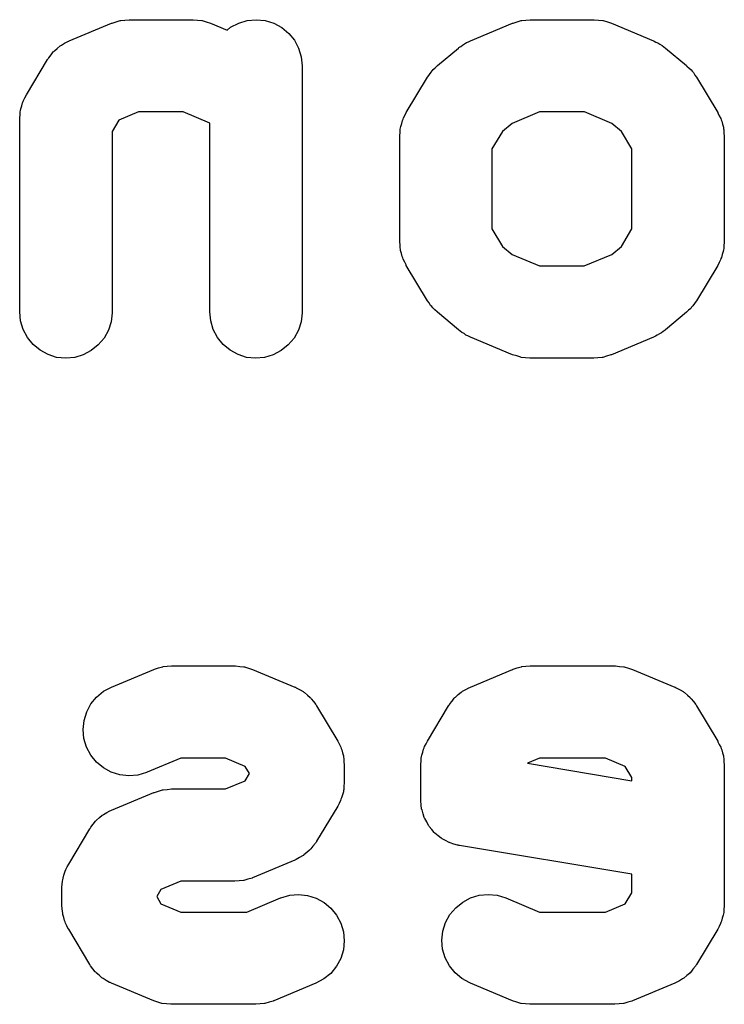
# Model space of a CAD drawing. Extents: x 5.07 to 6.67, y -4.03 to -3.19.
# Tile 19 of 27: x 6.419 to 6.4565, y -3.9508 to -3.8983. Entities that reach past the tile are written whole.
import ezdxf

# ---------------------------------------------------------------- set-up
doc = ezdxf.new("R2010")
doc.units = 0
doc.header["$MEASUREMENT"] = 0
doc.layers.add('BLACK', color=7, linetype='CONTINUOUS')

msp = doc.modelspace()

# ---------------------------------------------------------------- linework, layer by layer
at = {"layer": 'BLACK', "linetype": 'CONTINUOUS'}
for p, q in [((6.42411, -3.89845), (6.42433, -3.89839)), ((6.42433, -3.89839), (6.42434, -3.89839)), ((6.42434, -3.89839), (6.42436, -3.89838)), ((6.42436, -3.89838), (6.42458, -3.89836)), ((6.42458, -3.89836), (6.42481, -3.89834)), ((6.42481, -3.89834), (6.42818, -3.89834)), ((6.42818, -3.89834), (6.42819, -3.89834)), ((6.42819, -3.89834), (6.42819, -3.89834)), ((6.42819, -3.89834), (6.42819, -3.89834)), ((6.42819, -3.89834), (6.42822, -3.89834)), ((6.42822, -3.89834), (6.42845, -3.89837)), ((6.42845, -3.89837), (6.42867, -3.89839)), ((6.42867, -3.89839), (6.42868, -3.89839)), ((6.42868, -3.89839), (6.4287, -3.89839)), ((6.4287, -3.89839), (6.42891, -3.89846)), ((6.43064, -3.89852), (6.4311, -3.89838)), ((6.4311, -3.89838), (6.43158, -3.89834)), ((6.43158, -3.89834), (6.43205, -3.89839)), ((6.43205, -3.89839), (6.43251, -3.89853)), ((6.44549, -3.89845), (6.4457, -3.89839)), ((6.4457, -3.89839), (6.44572, -3.89839)), ((6.44572, -3.89839), (6.44573, -3.89838)), ((6.44573, -3.89838), (6.44595, -3.89836)), ((6.44595, -3.89836), (6.44618, -3.89834)), ((6.44618, -3.89834), (6.44956, -3.89834)), ((6.44956, -3.89834), (6.44957, -3.89834)), ((6.44957, -3.89834), (6.44957, -3.89834)), ((6.44957, -3.89834), (6.44957, -3.89834)), ((6.44957, -3.89834), (6.44959, -3.89834)), ((6.44959, -3.89834), (6.44982, -3.89837)), ((6.44982, -3.89837), (6.45004, -3.89839)), ((6.45004, -3.89839), (6.45006, -3.89839)), ((6.45006, -3.89839), (6.45007, -3.89839)), ((6.45007, -3.89839), (6.45029, -3.89846)), ((6.42161, -3.89947), (6.42386, -3.89853)), ((6.42386, -3.89853), (6.42387, -3.89853)), ((6.42387, -3.89853), (6.4239, -3.89852)), ((6.42387, -3.89853), (6.42387, -3.89853)), ((6.42387, -3.89853), (6.42387, -3.89853)), ((6.4239, -3.89852), (6.42411, -3.89845)), ((6.42891, -3.89846), (6.42913, -3.89853)), ((6.42913, -3.89853), (6.43002, -3.8989)), ((6.43002, -3.8989), (6.43021, -3.89874)), ((6.43021, -3.89874), (6.43064, -3.89852)), ((6.43251, -3.89853), (6.43294, -3.89876)), ((6.43294, -3.89876), (6.43331, -3.89907)), ((6.44299, -3.89947), (6.44524, -3.89853)), ((6.44524, -3.89853), (6.44524, -3.89853)), ((6.44524, -3.89853), (6.44524, -3.89853)), ((6.44524, -3.89853), (6.44525, -3.89853)), ((6.44525, -3.89853), (6.44527, -3.89852)), ((6.44527, -3.89852), (6.44549, -3.89845)), ((6.45029, -3.89846), (6.4505, -3.89853)), ((6.4505, -3.89853), (6.45275, -3.89947)), ((6.42158, -3.89949), (6.42161, -3.89947)), ((6.43331, -3.89907), (6.43361, -3.89944)), ((6.43361, -3.89944), (6.43383, -3.89986)), ((6.44289, -3.89952), (6.44299, -3.89947)), ((6.45275, -3.89947), (6.45278, -3.89948)), ((6.45278, -3.89948), (6.45288, -3.89954)), ((6.42079, -3.90003), (6.42082, -3.9)), ((6.42082, -3.9), (6.42097, -3.89987)), ((6.42097, -3.89987), (6.42112, -3.89974)), ((6.42112, -3.89974), (6.42116, -3.89972)), ((6.42116, -3.89972), (6.42119, -3.89969)), ((6.42119, -3.89969), (6.42136, -3.8996)), ((6.42136, -3.8996), (6.42153, -3.8995)), ((6.42153, -3.8995), (6.42158, -3.89949)), ((6.43383, -3.89986), (6.43397, -3.90032)), ((6.44123, -3.90079), (6.44236, -3.89985)), ((6.44236, -3.89985), (6.44238, -3.89983)), ((6.44238, -3.89983), (6.44248, -3.89977)), ((6.44248, -3.89977), (6.44256, -3.89969)), ((6.44256, -3.89969), (6.44268, -3.89963)), ((6.44268, -3.89963), (6.44278, -3.89956)), ((6.44278, -3.89956), (6.44289, -3.89952)), ((6.45288, -3.89954), (6.45298, -3.89958)), ((6.45298, -3.89958), (6.45309, -3.89965)), ((6.45309, -3.89965), (6.4532, -3.89971)), ((6.4532, -3.89971), (6.45329, -3.89979)), ((6.45329, -3.89979), (6.45338, -3.89985)), ((6.45338, -3.89985), (6.45451, -3.90079)), ((6.41933, -3.90235), (6.42045, -3.90047)), ((6.42045, -3.90047), (6.42047, -3.90044)), ((6.42047, -3.90044), (6.42049, -3.90041)), ((6.42049, -3.90041), (6.42052, -3.90037)), ((6.42052, -3.90037), (6.42064, -3.90022)), ((6.42064, -3.90022), (6.42076, -3.90006)), ((6.42076, -3.90006), (6.42079, -3.90003)), ((6.43397, -3.90032), (6.43402, -3.9008)), ((6.43402, -3.9008), (6.43402, -3.91392)), ((6.44096, -3.90107), (6.44101, -3.901)), ((6.44101, -3.901), (6.44112, -3.9009)), ((6.44112, -3.9009), (6.44123, -3.90079)), ((6.45451, -3.90079), (6.45453, -3.90081)), ((6.45453, -3.90081), (6.45464, -3.90092)), ((6.45464, -3.90092), (6.45476, -3.90102)), ((6.45476, -3.90102), (6.45481, -3.90109)), ((6.43957, -3.90328), (6.4407, -3.90141)), ((6.4407, -3.90141), (6.44072, -3.90138)), ((6.44072, -3.90138), (6.44081, -3.90126)), ((6.44081, -3.90126), (6.4409, -3.90113)), ((6.4409, -3.90113), (6.44096, -3.90107)), ((6.45481, -3.90109), (6.45487, -3.90115)), ((6.45487, -3.90115), (6.45495, -3.90129)), ((6.45495, -3.90129), (6.45504, -3.90141)), ((6.45504, -3.90141), (6.45617, -3.90329)), ((6.41917, -3.90264), (6.41925, -3.9025)), ((6.41925, -3.9025), (6.41933, -3.90235)), ((6.41902, -3.90318), (6.41903, -3.9031)), ((6.41903, -3.9031), (6.41908, -3.90294)), ((6.41908, -3.90294), (6.41912, -3.90278)), ((6.41912, -3.90278), (6.41915, -3.90271)), ((6.41915, -3.90271), (6.41917, -3.90264)), ((6.41897, -3.90361), (6.41898, -3.90358)), ((6.41897, -3.91392), (6.41897, -3.90361)), ((6.41898, -3.90358), (6.41899, -3.90341)), ((6.41899, -3.90341), (6.419, -3.90325)), ((6.419, -3.90325), (6.41902, -3.90318)), ((6.4253, -3.90326), (6.42425, -3.9037)), ((6.42769, -3.90326), (6.4253, -3.90326)), ((6.4291, -3.90385), (6.42769, -3.90326)), ((6.43937, -3.90372), (6.4394, -3.90365)), ((6.4394, -3.90365), (6.43942, -3.90358)), ((6.43942, -3.90358), (6.4395, -3.90344)), ((6.4395, -3.90344), (6.43957, -3.90328)), ((6.44667, -3.90326), (6.44522, -3.90387)), ((6.44907, -3.90326), (6.44667, -3.90326)), ((6.45052, -3.90387), (6.44907, -3.90326)), ((6.45617, -3.90329), (6.45618, -3.90331)), ((6.45618, -3.90331), (6.45625, -3.90347)), ((6.45625, -3.90347), (6.45633, -3.90361)), ((6.45633, -3.90361), (6.45635, -3.90368)), ((6.45635, -3.90368), (6.45638, -3.90375)), ((6.42425, -3.9037), (6.4239, -3.9043)), ((6.4291, -3.91392), (6.4291, -3.90385)), ((6.43924, -3.90435), (6.43925, -3.90418)), ((6.43925, -3.90418), (6.43927, -3.90411)), ((6.43927, -3.90411), (6.43928, -3.90404)), ((6.43928, -3.90404), (6.43933, -3.90388)), ((6.43933, -3.90388), (6.43937, -3.90372)), ((6.44522, -3.90387), (6.4447, -3.9043)), ((6.45104, -3.9043), (6.45052, -3.90387)), ((6.45638, -3.90375), (6.45642, -3.90391)), ((6.45642, -3.90391), (6.45647, -3.90407)), ((6.45647, -3.90407), (6.45648, -3.90415)), ((6.45648, -3.90415), (6.45649, -3.90422)), ((6.4239, -3.9043), (6.4239, -3.91392)), ((6.43922, -3.90452), (6.43924, -3.90435)), ((6.43922, -3.90455), (6.43922, -3.90452)), ((6.43922, -3.91018), (6.43922, -3.90455)), ((6.4447, -3.9043), (6.44414, -3.90523)), ((6.4516, -3.90523), (6.45104, -3.9043)), ((6.45649, -3.90422), (6.4565, -3.90439)), ((6.4565, -3.90439), (6.45652, -3.90455)), ((6.45652, -3.90455), (6.45652, -3.91018)), ((6.44414, -3.90523), (6.44414, -3.90949)), ((6.4516, -3.90949), (6.4516, -3.90523)), ((6.44414, -3.90949), (6.4447, -3.91043)), ((6.45104, -3.91043), (6.4516, -3.90949)), ((6.43924, -3.91034), (6.43922, -3.91018)), ((6.43924, -3.91051), (6.43924, -3.91034)), ((6.4447, -3.91043), (6.44522, -3.91086)), ((6.45052, -3.91086), (6.45104, -3.91043)), ((6.4565, -3.91038), (6.45649, -3.91054)), ((6.45652, -3.91021), (6.4565, -3.91038)), ((6.45652, -3.91018), (6.45652, -3.91021)), ((6.43926, -3.91058), (6.43924, -3.91051)), ((6.43927, -3.91065), (6.43926, -3.91058)), ((6.43932, -3.91081), (6.43927, -3.91065)), ((6.43936, -3.91097), (6.43932, -3.91081)), ((6.43939, -3.91104), (6.43936, -3.91097)), ((6.44522, -3.91086), (6.44667, -3.91146)), ((6.44906, -3.91146), (6.45052, -3.91086)), ((6.45637, -3.91101), (6.45634, -3.91107)), ((6.45641, -3.91085), (6.45637, -3.91101)), ((6.45646, -3.91069), (6.45641, -3.91085)), ((6.45647, -3.91061), (6.45646, -3.91069)), ((6.45649, -3.91054), (6.45647, -3.91061)), ((6.43941, -3.91111), (6.43939, -3.91104)), ((6.43949, -3.91126), (6.43941, -3.91111)), ((6.43956, -3.91141), (6.43949, -3.91126)), ((6.43957, -3.91144), (6.43956, -3.91141)), ((6.4407, -3.91332), (6.43957, -3.91144)), ((6.44667, -3.91146), (6.44906, -3.91146)), ((6.45617, -3.91144), (6.45504, -3.91332)), ((6.45624, -3.91129), (6.45617, -3.91144)), ((6.45632, -3.91114), (6.45624, -3.91129)), ((6.45634, -3.91107), (6.45632, -3.91114)), ((6.44079, -3.91344), (6.4407, -3.91332)), ((6.44087, -3.91357), (6.44079, -3.91344)), ((6.44093, -3.91363), (6.44087, -3.91357)), ((6.44098, -3.9137), (6.44093, -3.91363)), ((6.45484, -3.9136), (6.45478, -3.91366)), ((6.45493, -3.91347), (6.45484, -3.9136)), ((6.45502, -3.91335), (6.45493, -3.91347)), ((6.45504, -3.91332), (6.45502, -3.91335)), ((6.41902, -3.9144), (6.41897, -3.91392)), ((6.4239, -3.91396), (6.42384, -3.91444)), ((6.4239, -3.91392), (6.4239, -3.91396)), ((6.42915, -3.9144), (6.4291, -3.91392)), ((6.43402, -3.91396), (6.43397, -3.91444)), ((6.43402, -3.91392), (6.43402, -3.91396)), ((6.4411, -3.91381), (6.44098, -3.9137)), ((6.44121, -3.91392), (6.4411, -3.91381)), ((6.44123, -3.91394), (6.44121, -3.91392)), ((6.44236, -3.91488), (6.44123, -3.91394)), ((6.45451, -3.91394), (6.45338, -3.91488)), ((6.45462, -3.91383), (6.45451, -3.91394)), ((6.45473, -3.91373), (6.45462, -3.91383)), ((6.45478, -3.91366), (6.45473, -3.91373)), ((6.41916, -3.91486), (6.41902, -3.9144)), ((6.42384, -3.91444), (6.4237, -3.91489)), ((6.42928, -3.91486), (6.42915, -3.9144)), ((6.43397, -3.91444), (6.43382, -3.91489)), ((6.41939, -3.91529), (6.41916, -3.91486)), ((6.4237, -3.91489), (6.42347, -3.91531)), ((6.42951, -3.91529), (6.42928, -3.91486)), ((6.43382, -3.91489), (6.43359, -3.91531)), ((6.44245, -3.91494), (6.44236, -3.91488)), ((6.44253, -3.91501), (6.44245, -3.91494)), ((6.44265, -3.91507), (6.44253, -3.91501)), ((6.44275, -3.91515), (6.44265, -3.91507)), ((6.44286, -3.91519), (6.44275, -3.91515)), ((6.44295, -3.91525), (6.44286, -3.91519)), ((6.45285, -3.91521), (6.45275, -3.91526)), ((6.45295, -3.91516), (6.45285, -3.91521)), ((6.45306, -3.91509), (6.45295, -3.91516)), ((6.45318, -3.91503), (6.45306, -3.91509)), ((6.45326, -3.91496), (6.45318, -3.91503)), ((6.45336, -3.9149), (6.45326, -3.91496)), ((6.45338, -3.91488), (6.45336, -3.9149)), ((6.41969, -3.91566), (6.41939, -3.91529)), ((6.42006, -3.91596), (6.41969, -3.91566)), ((6.42316, -3.91568), (6.42278, -3.91598)), ((6.42347, -3.91531), (6.42316, -3.91568)), ((6.42981, -3.91566), (6.42951, -3.91529)), ((6.43018, -3.91596), (6.42981, -3.91566)), ((6.43328, -3.91568), (6.43291, -3.91598)), ((6.43359, -3.91531), (6.43328, -3.91568)), ((6.44299, -3.91526), (6.44295, -3.91525)), ((6.44524, -3.9162), (6.44299, -3.91526)), ((6.45275, -3.91526), (6.4505, -3.9162)), ((6.42048, -3.91619), (6.42006, -3.91596)), ((6.42094, -3.91634), (6.42048, -3.91619)), ((6.42236, -3.91621), (6.4219, -3.91634)), ((6.42278, -3.91598), (6.42236, -3.91621)), ((6.43061, -3.91619), (6.43018, -3.91596)), ((6.43106, -3.91634), (6.43061, -3.91619)), ((6.43248, -3.91621), (6.43202, -3.91634)), ((6.43291, -3.91598), (6.43248, -3.91621)), ((6.44546, -3.91626), (6.44524, -3.9162)), ((6.44567, -3.91633), (6.44546, -3.91626)), ((6.45025, -3.91627), (6.45004, -3.91634)), ((6.45047, -3.91621), (6.45025, -3.91627)), ((6.45049, -3.9162), (6.45047, -3.91621)), ((6.4505, -3.9162), (6.45049, -3.9162)), ((6.45049, -3.9162), (6.45049, -3.9162)), ((6.4505, -3.9162), (6.4505, -3.9162)), ((6.42142, -3.91639), (6.42094, -3.91634)), ((6.4219, -3.91634), (6.42142, -3.91639)), ((6.43154, -3.91639), (6.43106, -3.91634)), ((6.43202, -3.91634), (6.43154, -3.91639)), ((6.44568, -3.91633), (6.44567, -3.91633)), ((6.4457, -3.91634), (6.44568, -3.91633)), ((6.44592, -3.91636), (6.4457, -3.91634)), ((6.44615, -3.91639), (6.44592, -3.91636)), ((6.44617, -3.91639), (6.44615, -3.91639)), ((6.44618, -3.91639), (6.44617, -3.91639)), ((6.44617, -3.91639), (6.44617, -3.91639)), ((6.44617, -3.91639), (6.44617, -3.91639)), ((6.44956, -3.91639), (6.44618, -3.91639)), ((6.44978, -3.91636), (6.44956, -3.91639)), ((6.45001, -3.91634), (6.44978, -3.91636)), ((6.45002, -3.91634), (6.45001, -3.91634)), ((6.45004, -3.91634), (6.45002, -3.91634)), ((6.42386, -3.93392), (6.42611, -3.93298)), ((6.42611, -3.93298), (6.42612, -3.93298)), ((6.42612, -3.93298), (6.42615, -3.93297)), ((6.42612, -3.93298), (6.42612, -3.93298)), ((6.42612, -3.93298), (6.42612, -3.93298)), ((6.42615, -3.93297), (6.42636, -3.9329)), ((6.42636, -3.9329), (6.42658, -3.93284)), ((6.42658, -3.93284), (6.42659, -3.93284)), ((6.42659, -3.93284), (6.42661, -3.93283)), ((6.42661, -3.93283), (6.42683, -3.93281)), ((6.42683, -3.93281), (6.42706, -3.93279)), ((6.42706, -3.93279), (6.43043, -3.93279)), ((6.43043, -3.93279), (6.43044, -3.93279)), ((6.43044, -3.93279), (6.43044, -3.93279)), ((6.43044, -3.93279), (6.43044, -3.93279)), ((6.43044, -3.93279), (6.43047, -3.93279)), ((6.43047, -3.93279), (6.4307, -3.93282)), ((6.4307, -3.93282), (6.43092, -3.93284)), ((6.43092, -3.93284), (6.43093, -3.93284)), ((6.43093, -3.93284), (6.43095, -3.93284)), ((6.43095, -3.93284), (6.43116, -3.93291)), ((6.43116, -3.93291), (6.43138, -3.93298)), ((6.43138, -3.93298), (6.43363, -3.93392)), ((6.44299, -3.93392), (6.44524, -3.93298)), ((6.44524, -3.93298), (6.44524, -3.93298)), ((6.44524, -3.93298), (6.44524, -3.93298)), ((6.44524, -3.93298), (6.44525, -3.93298)), ((6.44525, -3.93298), (6.44527, -3.93297)), ((6.44527, -3.93297), (6.44549, -3.9329)), ((6.44549, -3.9329), (6.4457, -3.93284)), ((6.4457, -3.93284), (6.44572, -3.93284)), ((6.44572, -3.93284), (6.44573, -3.93283)), ((6.44573, -3.93283), (6.44595, -3.93281)), ((6.44595, -3.93281), (6.44618, -3.93279)), ((6.44618, -3.93279), (6.45068, -3.93279)), ((6.45068, -3.93279), (6.45069, -3.93279)), ((6.45069, -3.93279), (6.45069, -3.93279)), ((6.45069, -3.93279), (6.45069, -3.93279)), ((6.45069, -3.93279), (6.45072, -3.93279)), ((6.45072, -3.93279), (6.45094, -3.93282)), ((6.45094, -3.93282), (6.45117, -3.93284)), ((6.45117, -3.93284), (6.45118, -3.93284)), ((6.45118, -3.93284), (6.45119, -3.93284)), ((6.45119, -3.93284), (6.45141, -3.93291)), ((6.45141, -3.93291), (6.45163, -3.93298)), ((6.45163, -3.93298), (6.45388, -3.93392)), ((6.42344, -3.93414), (6.42386, -3.93392)), ((6.43363, -3.93392), (6.43366, -3.93393)), ((6.43366, -3.93393), (6.4337, -3.93395)), ((6.4337, -3.93395), (6.43374, -3.93397)), ((6.43374, -3.93397), (6.43391, -3.93407)), ((6.43391, -3.93407), (6.43408, -3.93416)), ((6.44256, -3.93414), (6.44274, -3.93405)), ((6.44274, -3.93405), (6.44291, -3.93395)), ((6.44291, -3.93395), (6.44295, -3.93394)), ((6.44295, -3.93394), (6.44299, -3.93392)), ((6.45388, -3.93392), (6.45391, -3.93393)), ((6.45391, -3.93393), (6.45395, -3.93395)), ((6.45395, -3.93395), (6.45399, -3.93397)), ((6.45399, -3.93397), (6.45416, -3.93407)), ((6.45416, -3.93407), (6.45433, -3.93416)), ((6.42276, -3.93482), (6.42307, -3.93445)), ((6.42307, -3.93445), (6.42344, -3.93414)), ((6.43408, -3.93416), (6.43412, -3.93419)), ((6.43412, -3.93419), (6.43415, -3.93421)), ((6.43415, -3.93421), (6.4343, -3.93435)), ((6.4343, -3.93435), (6.43445, -3.93447)), ((6.43445, -3.93447), (6.43448, -3.93451)), ((6.43448, -3.93451), (6.43451, -3.93454)), ((6.43451, -3.93454), (6.43463, -3.93469)), ((6.44201, -3.93467), (6.44213, -3.93451)), ((6.44213, -3.93451), (6.44216, -3.93448)), ((6.44216, -3.93448), (6.44219, -3.93445)), ((6.44219, -3.93445), (6.44234, -3.93432)), ((6.44234, -3.93432), (6.44249, -3.93419)), ((6.44249, -3.93419), (6.44253, -3.93417)), ((6.44253, -3.93417), (6.44256, -3.93414)), ((6.45433, -3.93416), (6.45436, -3.93419)), ((6.45436, -3.93419), (6.4544, -3.93421)), ((6.4544, -3.93421), (6.45455, -3.93435)), ((6.45455, -3.93435), (6.4547, -3.93447)), ((6.4547, -3.93447), (6.45472, -3.93451)), ((6.45472, -3.93451), (6.45476, -3.93454)), ((6.45476, -3.93454), (6.45487, -3.93469)), ((6.42254, -3.93524), (6.42276, -3.93482)), ((6.43463, -3.93469), (6.43475, -3.93485)), ((6.43475, -3.93485), (6.43477, -3.93489)), ((6.43477, -3.93489), (6.43479, -3.93492)), ((6.43479, -3.93492), (6.43592, -3.9368)), ((6.4407, -3.9368), (6.44182, -3.93492)), ((6.44182, -3.93492), (6.44184, -3.93489)), ((6.44184, -3.93489), (6.44187, -3.93486)), ((6.44187, -3.93486), (6.44189, -3.93482)), ((6.44189, -3.93482), (6.44201, -3.93467)), ((6.45487, -3.93469), (6.455, -3.93485)), ((6.455, -3.93485), (6.45502, -3.93489)), ((6.45502, -3.93489), (6.45504, -3.93492)), ((6.45504, -3.93492), (6.45617, -3.9368)), ((6.42235, -3.93618), (6.4224, -3.9357)), ((6.4224, -3.9357), (6.42254, -3.93524)), ((6.42239, -3.93666), (6.42235, -3.93618)), ((6.42253, -3.93712), (6.42239, -3.93666)), ((6.42276, -3.93754), (6.42253, -3.93712)), ((6.43592, -3.9368), (6.43594, -3.93683)), ((6.43594, -3.93683), (6.43601, -3.93698)), ((6.43601, -3.93698), (6.43608, -3.93712)), ((6.43608, -3.93712), (6.43611, -3.9372)), ((6.43611, -3.9372), (6.43614, -3.93726)), ((6.43614, -3.93726), (6.43617, -3.93742)), ((6.44045, -3.93739), (6.44049, -3.93723)), ((6.44049, -3.93723), (6.44052, -3.93716)), ((6.44052, -3.93716), (6.44055, -3.93709)), ((6.44055, -3.93709), (6.44063, -3.93695)), ((6.44063, -3.93695), (6.4407, -3.9368)), ((6.45617, -3.9368), (6.45618, -3.93683)), ((6.45618, -3.93683), (6.45625, -3.93698)), ((6.45625, -3.93698), (6.45633, -3.93712)), ((6.45633, -3.93712), (6.45635, -3.9372)), ((6.45635, -3.9372), (6.45638, -3.93726)), ((6.45638, -3.93726), (6.45642, -3.93742)), ((6.42306, -3.93792), (6.42276, -3.93754)), ((6.42755, -3.93771), (6.42576, -3.93846)), ((6.42994, -3.93771), (6.42755, -3.93771)), ((6.43099, -3.93815), (6.42994, -3.93771)), ((6.43617, -3.93742), (6.43622, -3.93758)), ((6.43622, -3.93758), (6.43623, -3.93766)), ((6.43623, -3.93766), (6.43625, -3.93773)), ((6.43625, -3.93773), (6.43625, -3.9379)), ((6.44037, -3.9377), (6.44039, -3.93762)), ((6.44037, -3.93786), (6.44037, -3.9377)), ((6.44039, -3.93762), (6.4404, -3.93755)), ((6.4404, -3.93755), (6.44045, -3.93739)), ((6.44667, -3.93771), (6.44603, -3.93798)), ((6.45019, -3.93771), (6.44667, -3.93771)), ((6.45124, -3.93815), (6.45019, -3.93771)), ((6.45642, -3.93742), (6.45647, -3.93758)), ((6.45647, -3.93758), (6.45648, -3.93766)), ((6.45648, -3.93766), (6.45649, -3.93773)), ((6.45649, -3.93773), (6.4565, -3.9379)), ((6.42343, -3.93822), (6.42306, -3.93792)), ((6.42385, -3.93845), (6.42343, -3.93822)), ((6.43122, -3.93853), (6.43099, -3.93815)), ((6.43625, -3.9379), (6.43627, -3.93806)), ((6.43627, -3.93806), (6.43627, -3.939)), ((6.44035, -3.93803), (6.44037, -3.93786)), ((6.44035, -3.93806), (6.44035, -3.93803)), ((6.44035, -3.93994), (6.44035, -3.93806)), ((6.44603, -3.93798), (6.4516, -3.93891)), ((6.4516, -3.93874), (6.45124, -3.93815)), ((6.4565, -3.9379), (6.45652, -3.93806)), ((6.45652, -3.93806), (6.45652, -3.94556)), ((6.42431, -3.9386), (6.42385, -3.93845)), ((6.42479, -3.93865), (6.42431, -3.9386)), ((6.42526, -3.93861), (6.42479, -3.93865)), ((6.42572, -3.93847), (6.42526, -3.93861)), ((6.42576, -3.93846), (6.42572, -3.93847)), ((6.43099, -3.93891), (6.43122, -3.93853)), ((6.4516, -3.93891), (6.4516, -3.93874)), ((6.42661, -3.93939), (6.42683, -3.93937)), ((6.42683, -3.93937), (6.42706, -3.93935)), ((6.42706, -3.93935), (6.42994, -3.93935)), ((6.42994, -3.93935), (6.43099, -3.93891)), ((6.43624, -3.93937), (6.43622, -3.93944)), ((6.43625, -3.9392), (6.43624, -3.93937)), ((6.43627, -3.93903), (6.43625, -3.9392)), ((6.43627, -3.939), (6.43627, -3.93903)), ((6.42386, -3.94048), (6.42611, -3.93954)), ((6.42611, -3.93954), (6.42612, -3.93954)), ((6.42612, -3.93954), (6.42615, -3.93953)), ((6.42612, -3.93954), (6.42612, -3.93954)), ((6.42612, -3.93954), (6.42612, -3.93954)), ((6.42615, -3.93953), (6.42636, -3.93946)), ((6.42636, -3.93946), (6.42658, -3.9394)), ((6.42658, -3.9394), (6.42659, -3.9394)), ((6.42659, -3.9394), (6.42661, -3.93939)), ((6.43612, -3.93983), (6.43609, -3.9399)), ((6.43617, -3.93967), (6.43612, -3.93983)), ((6.43622, -3.93951), (6.43617, -3.93967)), ((6.43622, -3.93944), (6.43622, -3.93951)), ((6.43592, -3.94027), (6.43479, -3.94214)), ((6.43599, -3.94012), (6.43592, -3.94027)), ((6.43607, -3.93997), (6.43599, -3.94012)), ((6.43609, -3.9399), (6.43607, -3.93997)), ((6.44035, -3.93997), (6.44035, -3.93994)), ((6.44035, -3.93999), (6.44035, -3.93997)), ((6.44037, -3.9402), (6.44035, -3.93999)), ((6.44039, -3.94042), (6.44037, -3.9402)), ((6.4404, -3.94044), (6.44039, -3.94042)), ((6.42307, -3.94101), (6.42322, -3.94088)), ((6.42322, -3.94088), (6.42337, -3.94075)), ((6.42337, -3.94075), (6.42341, -3.94073)), ((6.42341, -3.94073), (6.42344, -3.94071)), ((6.42344, -3.94071), (6.42361, -3.94061)), ((6.42361, -3.94061), (6.42378, -3.94051)), ((6.42378, -3.94051), (6.42383, -3.9405)), ((6.42383, -3.9405), (6.42386, -3.94048)), ((6.44041, -3.94047), (6.4404, -3.94044)), ((6.44047, -3.94067), (6.44041, -3.94047)), ((6.44053, -3.94087), (6.44047, -3.94067)), ((6.44055, -3.9409), (6.44053, -3.94087)), ((6.44056, -3.94093), (6.44055, -3.9409)), ((6.44066, -3.94111), (6.44056, -3.94093)), ((6.4227, -3.94148), (6.42272, -3.94145)), ((6.42272, -3.94145), (6.42274, -3.94142)), ((6.42274, -3.94142), (6.42276, -3.94138)), ((6.42276, -3.94138), (6.42289, -3.94123)), ((6.42289, -3.94123), (6.42301, -3.94107)), ((6.42301, -3.94107), (6.42304, -3.94104)), ((6.42304, -3.94104), (6.42307, -3.94101)), ((6.44076, -3.9413), (6.44066, -3.94111)), ((6.44078, -3.94132), (6.44076, -3.9413)), ((6.44079, -3.94135), (6.44078, -3.94132)), ((6.44093, -3.94151), (6.44079, -3.94135)), ((6.42158, -3.94336), (6.4227, -3.94148)), ((6.44106, -3.94167), (6.44093, -3.94151)), ((6.44108, -3.94169), (6.44106, -3.94167)), ((6.4411, -3.94171), (6.44108, -3.94169)), ((6.44127, -3.94184), (6.4411, -3.94171)), ((6.44143, -3.94198), (6.44127, -3.94184)), ((6.44146, -3.94199), (6.44143, -3.94198)), ((6.44148, -3.94201), (6.44146, -3.94199)), ((6.4346, -3.9424), (6.43448, -3.94255)), ((6.43473, -3.94224), (6.4346, -3.9424)), ((6.43475, -3.9422), (6.43473, -3.94224)), ((6.43478, -3.94217), (6.43475, -3.9422)), ((6.43479, -3.94214), (6.43478, -3.94217)), ((6.44167, -3.9421), (6.44148, -3.94201)), ((6.44185, -3.94221), (6.44167, -3.9421)), ((6.44188, -3.94221), (6.44185, -3.94221)), ((6.44191, -3.94223), (6.44188, -3.94221)), ((6.44211, -3.94229), (6.44191, -3.94223)), ((6.44231, -3.94235), (6.44211, -3.94229)), ((6.44234, -3.94235), (6.44231, -3.94235)), ((6.44237, -3.94236), (6.44234, -3.94235)), ((6.4424, -3.94236), (6.44237, -3.94236)), ((6.4516, -3.9439), (6.4424, -3.94236)), ((6.43388, -3.94301), (6.43371, -3.94311)), ((6.43405, -3.94292), (6.43388, -3.94301)), ((6.43409, -3.94289), (6.43405, -3.94292)), ((6.43412, -3.94287), (6.43409, -3.94289)), ((6.43427, -3.94274), (6.43412, -3.94287)), ((6.43442, -3.94261), (6.43427, -3.94274)), ((6.43445, -3.94258), (6.43442, -3.94261)), ((6.43448, -3.94255), (6.43445, -3.94258)), ((6.42142, -3.94365), (6.4215, -3.94351)), ((6.4215, -3.94351), (6.42158, -3.94336)), ((6.43363, -3.94315), (6.43138, -3.94408)), ((6.43367, -3.94313), (6.43363, -3.94315)), ((6.43371, -3.94311), (6.43367, -3.94313)), ((6.42128, -3.94411), (6.42133, -3.94395)), ((6.42133, -3.94395), (6.42137, -3.94379)), ((6.42137, -3.94379), (6.4214, -3.94373)), ((6.4214, -3.94373), (6.42142, -3.94365)), ((6.43137, -3.94409), (6.43135, -3.9441)), ((6.43138, -3.94408), (6.43137, -3.94409)), ((6.43137, -3.94409), (6.43137, -3.94409)), ((6.43137, -3.94409), (6.43137, -3.94409)), ((6.4516, -3.94488), (6.4516, -3.9439)), ((6.42122, -3.94459), (6.42124, -3.94442)), ((6.42122, -3.94462), (6.42122, -3.94459)), ((6.42122, -3.94556), (6.42122, -3.94462)), ((6.42124, -3.94442), (6.42125, -3.94426)), ((6.42125, -3.94426), (6.42127, -3.94419)), ((6.42127, -3.94419), (6.42128, -3.94411)), ((6.42755, -3.94427), (6.4265, -3.94471)), ((6.43043, -3.94427), (6.42755, -3.94427)), ((6.43066, -3.94425), (6.43043, -3.94427)), ((6.43089, -3.94423), (6.43066, -3.94425)), ((6.4309, -3.94423), (6.43089, -3.94423)), ((6.43091, -3.94423), (6.4309, -3.94423)), ((6.43113, -3.94416), (6.43091, -3.94423)), ((6.43135, -3.9441), (6.43113, -3.94416)), ((6.4265, -3.94471), (6.42627, -3.94509)), ((6.42627, -3.94509), (6.4265, -3.94548)), ((6.43289, -3.94515), (6.43336, -3.94502)), ((6.43336, -3.94502), (6.43383, -3.94498)), ((6.43383, -3.94498), (6.43431, -3.94503)), ((6.43431, -3.94503), (6.43477, -3.94517)), ((6.443, -3.94516), (6.44346, -3.94502)), ((6.44346, -3.94502), (6.44394, -3.94498)), ((6.44394, -3.94498), (6.44442, -3.94502)), ((6.44442, -3.94502), (6.44488, -3.94516)), ((6.45124, -3.94548), (6.4516, -3.94488)), ((6.42124, -3.94573), (6.42122, -3.94556)), ((6.4265, -3.94548), (6.42755, -3.94591)), ((6.43107, -3.94591), (6.43286, -3.94516)), ((6.43286, -3.94516), (6.43289, -3.94515)), ((6.43477, -3.94517), (6.43519, -3.9454)), ((6.43519, -3.9454), (6.43556, -3.94571)), ((6.44221, -3.94568), (6.44258, -3.94538)), ((6.44258, -3.94538), (6.443, -3.94516)), ((6.44488, -3.94516), (6.44667, -3.94591)), ((6.45019, -3.94591), (6.45124, -3.94548)), ((6.45652, -3.9456), (6.4565, -3.94576)), ((6.45652, -3.94556), (6.45652, -3.9456)), ((6.42125, -3.94589), (6.42124, -3.94573)), ((6.42126, -3.94597), (6.42125, -3.94589)), ((6.42127, -3.94604), (6.42126, -3.94597)), ((6.42132, -3.9462), (6.42127, -3.94604)), ((6.42755, -3.94591), (6.43107, -3.94591)), ((6.43556, -3.94571), (6.43586, -3.94608)), ((6.43586, -3.94608), (6.43609, -3.94651)), ((6.44167, -3.94647), (6.4419, -3.94605)), ((6.4419, -3.94605), (6.44221, -3.94568)), ((6.44667, -3.94591), (6.45019, -3.94591)), ((6.45646, -3.94607), (6.45641, -3.94623)), ((6.45647, -3.946), (6.45646, -3.94607)), ((6.45649, -3.94593), (6.45647, -3.946)), ((6.4565, -3.94576), (6.45649, -3.94593)), ((6.42136, -3.94636), (6.42132, -3.9462)), ((6.42139, -3.94643), (6.42136, -3.94636)), ((6.42141, -3.9465), (6.42139, -3.94643)), ((6.42149, -3.94665), (6.42141, -3.9465)), ((6.42156, -3.9468), (6.42149, -3.94665)), ((6.43609, -3.94651), (6.43622, -3.94697)), ((6.44152, -3.94693), (6.44167, -3.94647)), ((6.45624, -3.94668), (6.45617, -3.94683)), ((6.45632, -3.94653), (6.45624, -3.94668)), ((6.45634, -3.94646), (6.45632, -3.94653)), ((6.45637, -3.94639), (6.45634, -3.94646)), ((6.45641, -3.94623), (6.45637, -3.94639)), ((6.42158, -3.94683), (6.42156, -3.9468)), ((6.4227, -3.9487), (6.42158, -3.94683)), ((6.43622, -3.94697), (6.43627, -3.94744)), ((6.44147, -3.94741), (6.44152, -3.94693)), ((6.45617, -3.94683), (6.45504, -3.9487)), ((6.43627, -3.94744), (6.43622, -3.94792)), ((6.44151, -3.94789), (6.44147, -3.94741)), ((6.43622, -3.94792), (6.43608, -3.94838)), ((6.44165, -3.94835), (6.44151, -3.94789)), ((6.42273, -3.94874), (6.4227, -3.9487)), ((6.42275, -3.94878), (6.42273, -3.94874)), ((6.42287, -3.94893), (6.42275, -3.94878)), ((6.43585, -3.9488), (6.43555, -3.94918)), ((6.43608, -3.94838), (6.43585, -3.9488)), ((6.44187, -3.94878), (6.44165, -3.94835)), ((6.44217, -3.94915), (6.44187, -3.94878)), ((6.45498, -3.9488), (6.45485, -3.94896)), ((6.455, -3.94877), (6.45498, -3.9488)), ((6.45502, -3.94873), (6.455, -3.94877)), ((6.45504, -3.9487), (6.45502, -3.94873)), ((6.42299, -3.94909), (6.42287, -3.94893)), ((6.42302, -3.94912), (6.42299, -3.94909)), ((6.42305, -3.94915), (6.42302, -3.94912)), ((6.4232, -3.94928), (6.42305, -3.94915)), ((6.42334, -3.94941), (6.4232, -3.94928)), ((6.43555, -3.94918), (6.43518, -3.94948)), ((6.44253, -3.94946), (6.44217, -3.94915)), ((6.45452, -3.9493), (6.45437, -3.94943)), ((6.45467, -3.94918), (6.45452, -3.9493)), ((6.4547, -3.94914), (6.45467, -3.94918)), ((6.45473, -3.94911), (6.4547, -3.94914)), ((6.45485, -3.94896), (6.45473, -3.94911)), ((6.42338, -3.94943), (6.42334, -3.94941)), ((6.42341, -3.94946), (6.42338, -3.94943)), ((6.42358, -3.94956), (6.42341, -3.94946)), ((6.42375, -3.94966), (6.42358, -3.94956)), ((6.42379, -3.94967), (6.42375, -3.94966)), ((6.42383, -3.94969), (6.42379, -3.94967)), ((6.42386, -3.94971), (6.42383, -3.94969)), ((6.42611, -3.95064), (6.42386, -3.94971)), ((6.43476, -3.94971), (6.43251, -3.95064)), ((6.43518, -3.94948), (6.43476, -3.94971)), ((6.44295, -3.94969), (6.44253, -3.94946)), ((6.44299, -3.94971), (6.44295, -3.94969)), ((6.44524, -3.95064), (6.44299, -3.94971)), ((6.45388, -3.94971), (6.45163, -3.95064)), ((6.45392, -3.94969), (6.45388, -3.94971)), ((6.45396, -3.94967), (6.45392, -3.94969)), ((6.45413, -3.94957), (6.45396, -3.94967)), ((6.4543, -3.94948), (6.45413, -3.94957)), ((6.45433, -3.94945), (6.4543, -3.94948)), ((6.45437, -3.94943), (6.45433, -3.94945)), ((6.42633, -3.95071), (6.42611, -3.95064)), ((6.42655, -3.95078), (6.42633, -3.95071)), ((6.42656, -3.95078), (6.42655, -3.95078)), ((6.42657, -3.95079), (6.42656, -3.95078)), ((6.4268, -3.95081), (6.42657, -3.95079)), ((6.42703, -3.95083), (6.4268, -3.95081)), ((6.42705, -3.95083), (6.42703, -3.95083)), ((6.42706, -3.95083), (6.42705, -3.95083)), ((6.42705, -3.95083), (6.42705, -3.95083)), ((6.42705, -3.95083), (6.42705, -3.95083)), ((6.43156, -3.95083), (6.42706, -3.95083)), ((6.43179, -3.95081), (6.43156, -3.95083)), ((6.43201, -3.95079), (6.43179, -3.95081)), ((6.43202, -3.95079), (6.43201, -3.95079)), ((6.43204, -3.95079), (6.43202, -3.95079)), ((6.43226, -3.95072), (6.43204, -3.95079)), ((6.43247, -3.95066), (6.43226, -3.95072)), ((6.4325, -3.95065), (6.43247, -3.95066)), ((6.43251, -3.95064), (6.4325, -3.95065)), ((6.4325, -3.95065), (6.4325, -3.95065)), ((6.4325, -3.95065), (6.4325, -3.95065)), ((6.44546, -3.95071), (6.44524, -3.95064)), ((6.44567, -3.95078), (6.44546, -3.95071)), ((6.44568, -3.95078), (6.44567, -3.95078)), ((6.4457, -3.95079), (6.44568, -3.95078)), ((6.44592, -3.95081), (6.4457, -3.95079)), ((6.44615, -3.95083), (6.44592, -3.95081)), ((6.44617, -3.95083), (6.44615, -3.95083)), ((6.44618, -3.95083), (6.44617, -3.95083)), ((6.44617, -3.95083), (6.44617, -3.95083)), ((6.44617, -3.95083), (6.44617, -3.95083)), ((6.45068, -3.95083), (6.44618, -3.95083)), ((6.45091, -3.95081), (6.45068, -3.95083)), ((6.45114, -3.95079), (6.45091, -3.95081)), ((6.45115, -3.95079), (6.45114, -3.95079)), ((6.45116, -3.95079), (6.45115, -3.95079)), ((6.45138, -3.95072), (6.45116, -3.95079)), ((6.4516, -3.95066), (6.45138, -3.95072)), ((6.45162, -3.95065), (6.4516, -3.95066)), ((6.45163, -3.95064), (6.45162, -3.95065)), ((6.45162, -3.95065), (6.45162, -3.95065)), ((6.45162, -3.95065), (6.45162, -3.95065))]:
    msp.add_line(p, q, dxfattribs=at)

doc.saveas('drawing.dxf')
